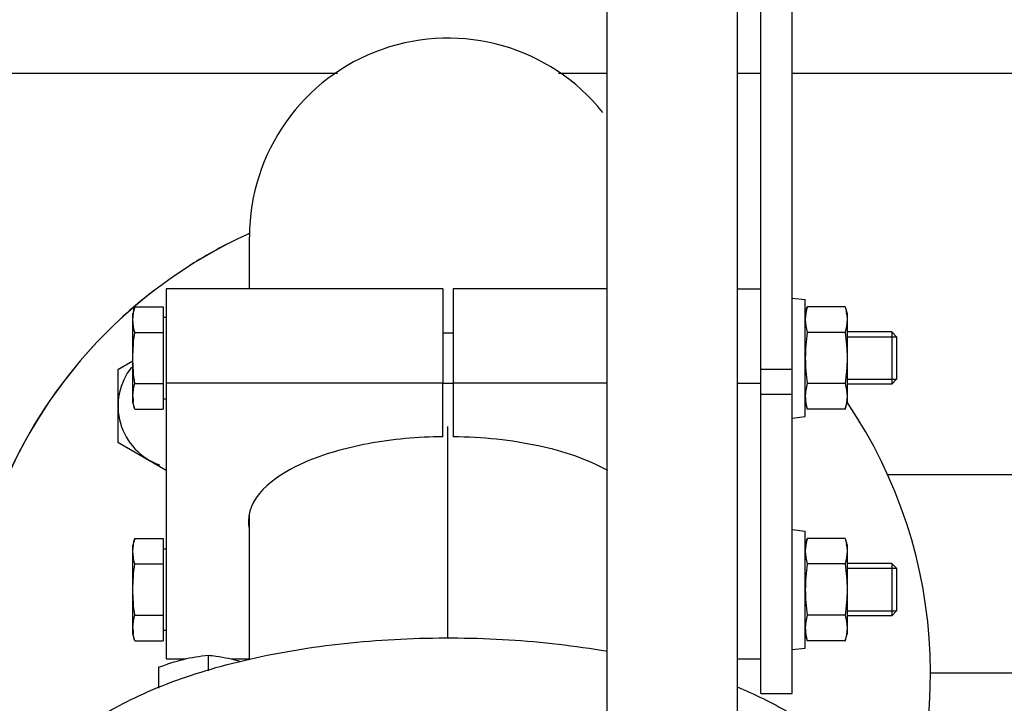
# Model space of a CAD drawing. Header units: millimetres. Extents: x 0 to 1189, y 0 to 841.
# Tile 81 of 184: x 747.26 to 754.81, y 313.51 to 318.75. Entities that reach past the tile are written whole.
import ezdxf
from ezdxf.enums import TextEntityAlignment as Align

# ---------------------------------------------------------------- set-up
doc = ezdxf.new("R2010")
doc.units = ezdxf.units.MM
doc.header["$LTSCALE"] = 65.395
doc.linetypes.add('CENTER', pattern=[0.6, 0.375, -0.075, 0.075, -0.075])
doc.layers.get('0').update_dxf_attribs({"linetype": 'CONTINUOUS'})
for name, color, linetype in [('1907_153701_06_AC_PBL1819', 7, 'CONTINUOUS'), ('1907_153701_06_AC_PBL1828', 7, 'CONTINUOUS'), ('25007_153701_54_PBL2092', 7, 'CONTINUOUS'), ('32007_153200_11_ABL1805', 7, 'CONTINUOUS'), ('32007_153200_11_T2_PBL1824', 7, 'CONTINUOUS'), ('32007_153200_12_ABL1862', 7, 'CONTINUOUS'), ('32007_153200_12_T1_PBL2088', 7, 'CONTINUOUS'), ('32007_153701_08_PBL1843', 7, 'CONTINUOUS'), ('8M32E_GENSET_GENERATOR_ABL1724', 7, 'CONTINUOUS'), ('8M32E_GENSET_GENERATOR_T1_PBL1725', 7, 'CONTINUOUS'), ('8M32E_GENSET_GRUNDRAHMEN_ABL1726', 7, 'CONTINUOUS'), ('8M32E_GENSET_GRUNDRAHMEN_T1_PBL1727', 7, 'CONTINUOUS'), ('8M32E_GENSET_VERROHRUNG_ABL1728', 7, 'CONTINUOUS'), ('BOGEN-S-2D-90-76_1X2_9_PBL1825', 7, 'CONTINUOUS'), ('D6796-10_PBL1845', 7, 'CONTINUOUS'), ('D6796-10_PBL1846', 7, 'CONTINUOUS'), ('D931_1-M10X140_PBL1811', 7, 'CONTINUOUS'), ('D931_1-M10X140_PBL1812', 7, 'CONTINUOUS'), ('D931_1-M12X50_PBL1813', 7, 'CONTINUOUS'), ('D931_1-M16X60_PBL1810', 7, 'CONTINUOUS'), ('D934-M10_PBL1850', 7, 'CONTINUOUS'), ('D934-M10_PBL1851', 7, 'CONTINUOUS'), ('E1514-FF-DN65-PN16X2_PBL2259', 7, 'CONTINUOUS'), ('EN1092-1-01A-DN65-PN6_PBL1806', 7, 'CONTINUOUS'), ('EN1092-1-01A-DN65_PN16-77_5_PBL2258', 7, 'CONTINUOUS'), ('oben_15_VBL1723', 7, 'CONTINUOUS')]:
    doc.layers.add(name, color=color, linetype=linetype)
doc.styles.get("Standard").update_dxf_attribs({"font": 'txt', "width": 0.6})
doc.dimstyles.new('DIMSTYLE_4', dxfattribs={"dimtxt": 3.5, "dimasz": 3.5, "dimexe": 1.8, "dimexo": 0, "dimgap": 0.875, "dimtad": 1, "dimdec": 0, "dimlfac": 25, "dimdsep": 46, "dimtxsty": 'Standard', "dimblk": '_FILLED', "dimblk1": '_FILLED', "dimblk2": '_FILLED', "dimcen": 0.09, "dimadec": 0, "dimazin": 0, "dimtp": 2, "dimtm": 2, "dimtfac": 1, "dimtdec": 0, "dimtofl": 0, "dimtmove": 0, "dimatfit": 3, "dimldrblk": '_FILLED', "dimfxl": 1, "dimtolj": 1, "dimarcsym": 0})

# ---------------------------------------------------------------- blocks, each defined once
blk = doc.blocks.new('_FILLED')
at = {"color": 0, "linetype": 'ByBlock'}
blk.add_solid([(0, 0), (-1, 0.1671), (-1, -0.1671)], dxfattribs=at)
blk = doc.blocks.new('*D15')
at = {"color": 2, "linetype": 'Continuous'}
for p, q in [((625.1793, 298.9369), (625.1793, 365.0173)), ((1060.2302, 300.0614), (1060.2302, 365.0173)), ((625.1793, 363.2173), (842.7048, 363.2173)), ((1060.2302, 363.2173), (842.7048, 363.2173))]:
    blk.add_line(p, q, dxfattribs=at)
at = {"color": 2, "linetype": 'Continuous', "xscale": 3.5, "yscale": 3.5, "zscale": 3.5, "rotation": 180}
blk.add_blockref('_FILLED', (625.1793, 363.2173), dxfattribs=at)
at = {"color": 2, "linetype": 'Continuous', "xscale": 3.5, "yscale": 3.5, "zscale": 3.5}
blk.add_blockref('_FILLED', (1060.2302, 363.2173), dxfattribs=at)
at = {"color": 2, "linetype": 'Continuous', "width": 0.647619}
blk.add_text('10876', height=3.5, dxfattribs=at).set_placement((842.7048, 364.0923), align=Align.CENTER)
blk = doc.blocks.new('*D20')
at = {"color": 2, "linetype": 'Continuous'}
for p, q in [((706.6993, 346.0765), (1080.9142, 346.0765)), ((1079.1142, 346.0765), (1079.1142, 292.3867)), ((1079.1142, 238.6969), (1079.1142, 292.3867)), ((699.9393, 238.6969), (1080.9142, 238.6969))]:
    blk.add_line(p, q, dxfattribs=at)
at = {"color": 2, "linetype": 'Continuous', "xscale": 3.5, "yscale": 3.5, "zscale": 3.5}
for p, rotation in [((1079.1142, 346.0765), 90), ((1079.1142, 238.6969), 270)]:
    blk.add_blockref('_FILLED', p, dxfattribs=dict(at, rotation=rotation))
at = {"color": 2, "linetype": 'Continuous', "width": 0.690476}
blk.add_text('2684', height=3.5, rotation=90, dxfattribs=at).set_placement((1078.2392, 292.3867), align=Align.CENTER)
blk = doc.blocks.new('8M32E_GENSET_GENERATOR_T1_PBL1725', base_point=(691.0193, 287.4169))
at = {"layer": '8M32E_GENSET_GENERATOR_T1_PBL1725', "color": 7, "linetype": 'Continuous'}
for p, q in [((751.7593, 305.1456), (751.7593, 321.8327)), ((752.7593, 305.1456), (752.7593, 321.8327))]:
    blk.add_line(p, q, dxfattribs=at)
blk = doc.blocks.new('8M32E_GENSET_GENERATOR_ABL1724', base_point=(691.0193, 287.4169))
at = {"layer": '8M32E_GENSET_GENERATOR_T1_PBL1725'}
blk.add_blockref('8M32E_GENSET_GENERATOR_T1_PBL1725', (691.0193, 287.4169), dxfattribs=at)
blk = doc.blocks.new('8M32E_GENSET_GRUNDRAHMEN_T1_PBL1727', base_point=(813.2193, 294.1369))
at = {"layer": '8M32E_GENSET_GRUNDRAHMEN_T1_PBL1727', "color": 7, "linetype": 'Continuous'}
for p, q in [((743.0593, 318.3369), (749.6909, 318.3369)), ((751.3876, 318.3369), (751.7593, 318.3369)), ((752.7593, 318.3369), (752.9393, 318.3369)), ((753.1793, 318.3369), (762.8593, 318.3369))]:
    blk.add_line(p, q, dxfattribs=at)
blk = doc.blocks.new('8M32E_GENSET_GRUNDRAHMEN_ABL1726', base_point=(813.2193, 294.1369))
at = {"layer": '8M32E_GENSET_GRUNDRAHMEN_T1_PBL1727'}
blk.add_blockref('8M32E_GENSET_GRUNDRAHMEN_T1_PBL1727', (813.2193, 294.1369), dxfattribs=at)
blk = doc.blocks.new('EN1092-1-01A-DN65-PN6_PBL1806', base_point=(750.5393, 313.0424))
at = {"layer": 'EN1092-1-01A-DN65-PN6_PBL1806', "color": 7, "linetype": 'Continuous'}
for p, q in [((747.3393, 312.0761), (747.3393, 312.6562)), ((753.7393, 312.0761), (753.7393, 312.6562))]:
    blk.add_line(p, q, dxfattribs=at)
for centre in [(751.4456, 310.4025), (751.4456, 309.8225)]:
    blk.add_arc(centre, 3.4848, 67.09237, 67.79585, dxfattribs=at)
for points, knots in [([(747.3393, 312.6562), (747.3393, 312.7702), (747.4234, 313.0247), (747.7335, 313.3328), (748.1925, 313.5949), (748.7836, 313.8024), (749.4751, 313.9456), (750.2285, 314.0154), (750.9998, 314.0078), (751.5121, 313.9496), (751.7616, 313.906)], [0, 0, 0, 0, 0.06923, 0.153807, 0.260187, 0.387863, 0.532536, 0.687814, 0.846226, 1, 1, 1, 1]), ([(752.802, 313.6125), (752.9395, 313.5544), (753.1866, 313.431), (753.4909, 313.2004), (753.6896, 312.9424), (753.7393, 312.7465), (753.7393, 312.6562)], [0, 0, 0, 0, 0.317964, 0.585742, 0.807567, 1, 1, 1, 1]), ([(747.3393, 312.0761), (747.3393, 312.1902), (747.4234, 312.4447), (747.7335, 312.7528), (748.1925, 313.0148), (748.7836, 313.2224), (749.4751, 313.3655), (750.2285, 313.4354), (750.9998, 313.4278), (751.5121, 313.3696), (751.7616, 313.326)], [0, 0, 0, 0, 0.06923, 0.153807, 0.260187, 0.387863, 0.532536, 0.687814, 0.846226, 1, 1, 1, 1]), ([(752.802, 313.0324), (752.9395, 312.9743), (753.1866, 312.851), (753.4909, 312.6204), (753.6896, 312.3623), (753.7393, 312.1664), (753.7393, 312.0761)], [0, 0, 0, 0, 0.317964, 0.585742, 0.807567, 1, 1, 1, 1])]:
    blk.add_open_spline(points, degree=3, knots=knots, dxfattribs=at)
blk = doc.blocks.new('32007_153200_11_T2_PBL1824', base_point=(749.7783, 314.7365))
at = {"layer": '32007_153200_11_T2_PBL1824', "color": 2, "linetype": 'CENTER'}
blk.add_line((750.5393, 314.0042), (750.5393, 315.6289), dxfattribs=at)
at = {"layer": '32007_153200_11_T2_PBL1824', "color": 7, "linetype": 'Continuous'}
blk.add_line((749.0173, 313.8442), (749.0173, 314.9607), dxfattribs=at)
blk = doc.blocks.new('BOGEN-S-2D-90-76_1X2_9_PBL1825', base_point=(750.372, 316.799))
at = {"layer": 'BOGEN-S-2D-90-76_1X2_9_PBL1825', "color": 7, "linetype": 'Continuous'}
blk.add_line((749.0173, 316.6854), (749.0173, 317.0801), dxfattribs=at)
blk.add_arc((750.5393, 317.0839), 1.522, 38.72658, 180, dxfattribs=at)
blk = doc.blocks.new('EN1092-1-01A-DN65_PN16-77_5_PBL2258', base_point=(750.5393, 313.5718))
at = {"layer": 'EN1092-1-01A-DN65_PN16-77_5_PBL2258', "color": 7, "linetype": 'Continuous'}
for start, end in [(114.2928, 209.75531), (330.24469, 34.18815)]:
    blk.add_arc((750.5393, 313.7356), 3.7, start, end, dxfattribs=at)
blk = doc.blocks.new('32007_153200_11_ABL1805', base_point=(750.5393, 314.0358))
at = {"layer": '32007_153200_11_T2_PBL1824'}
blk.add_blockref('32007_153200_11_T2_PBL1824', (749.7783, 314.7365), dxfattribs=at)
at = {"layer": 'BOGEN-S-2D-90-76_1X2_9_PBL1825'}
blk.add_blockref('BOGEN-S-2D-90-76_1X2_9_PBL1825', (750.372, 316.799), dxfattribs=at)
at = {"layer": 'EN1092-1-01A-DN65-PN6_PBL1806'}
blk.add_blockref('EN1092-1-01A-DN65-PN6_PBL1806', (750.5393, 313.0424), dxfattribs=at)
at = {"layer": 'EN1092-1-01A-DN65_PN16-77_5_PBL2258'}
blk.add_blockref('EN1092-1-01A-DN65_PN16-77_5_PBL2258', (750.5393, 313.5718), dxfattribs=at)
blk = doc.blocks.new('D931_1-M16X60_PBL1810', base_point=(748.2487, 315.7123))
at = {"layer": 'D931_1-M16X60_PBL1810', "color": 7, "linetype": 'Continuous'}
for p, q in [((748.1233, 316.1295), (748.0087, 316.0634)), ((748.0087, 316.0634), (748.0087, 315.5091)), ((748.0087, 315.5091), (748.3793, 315.2951))]:
    blk.add_line(p, q, dxfattribs=at)
blk.add_arc((748.4887, 315.7862), 0.4795, 141.47684, 250.3001, dxfattribs=at)
blk = doc.blocks.new('D931_1-M10X140_PBL1811', base_point=(751.0513, 314.3788))
at = {"layer": 'D931_1-M10X140_PBL1811', "color": 7, "linetype": 'Continuous'}
for p, q in [((748.1375, 314.7714), (748.1233, 314.7185)), ((748.1375, 314.7714), (748.3553, 314.7714)), ((748.3553, 314.7714), (748.3553, 313.9863)), ((748.1233, 314.0392), (748.1233, 314.7185)), ((748.3553, 314.6908), (748.3793, 314.6908)), ((748.1375, 314.5751), (748.3553, 314.5751)), ((753.9425, 314.5788), (753.5993, 314.5788)), ((753.9425, 314.5788), (753.9425, 314.1788)), ((753.9793, 314.542), (753.9425, 314.5788)), ((753.9793, 314.542), (753.9793, 314.2157)), ((748.1375, 314.1825), (748.3553, 314.1825)), ((753.9425, 314.1788), (753.5993, 314.1788)), ((753.9793, 314.2157), (753.9425, 314.1788)), ((748.1375, 313.9863), (748.1233, 314.0392)), ((748.3553, 314.0668), (748.3793, 314.0668)), ((748.1375, 313.9863), (748.3553, 313.9863))]:
    blk.add_line(p, q, dxfattribs=at)
at = {"layer": 'D931_1-M10X140_PBL1811', "color": 2, "linetype": 'Continuous'}
for p, q in [((753.5993, 314.542), (753.9793, 314.542)), ((753.5993, 314.2157), (753.9793, 314.2157))]:
    blk.add_line(p, q, dxfattribs=at)
at = {"layer": 'D931_1-M10X140_PBL1811', "color": 7, "linetype": 'Continuous'}
blk.add_arc((748.457, 314.085), 0.3336, 180.11157, 187.81246, dxfattribs=at)
for points in [[(748.1234, 314.6733), (748.1234, 314.7063), (748.1289, 314.7395), (748.1375, 314.7714)], [(748.1375, 314.5751), (748.1289, 314.6071), (748.1234, 314.6402), (748.1234, 314.6733)], [(748.1233, 314.3788), (748.1234, 314.4445), (748.1287, 314.5101), (748.1375, 314.5751)], [(748.1375, 314.1825), (748.1287, 314.2476), (748.1234, 314.3132), (748.1233, 314.3788)], [(748.1234, 314.0844), (748.1234, 314.1175), (748.1289, 314.1506), (748.1375, 314.1825)], [(748.1375, 313.9863), (748.1327, 314.0038), (748.1289, 314.0217), (748.1265, 314.0397)]]:
    blk.add_open_spline(points, degree=3, dxfattribs=at)
blk = doc.blocks.new('D931_1-M10X140_PBL1812', base_point=(751.0513, 316.1538))
at = {"layer": 'D931_1-M10X140_PBL1812', "color": 7, "linetype": 'Continuous'}
for p, q in [((748.1375, 316.5464), (748.1233, 316.4935)), ((748.1233, 315.8142), (748.1233, 316.4935)), ((748.1375, 316.5464), (748.3553, 316.5464)), ((748.3553, 316.5464), (748.3553, 315.7612)), ((748.3553, 316.4658), (748.3793, 316.4658)), ((748.1375, 316.3501), (748.3553, 316.3501)), ((750.4993, 316.3478), (750.5793, 316.3478)), ((753.9425, 316.3538), (753.5993, 316.3538)), ((753.9425, 316.3538), (753.9425, 315.9538)), ((753.9793, 316.317), (753.9425, 316.3538)), ((753.9793, 316.317), (753.9793, 315.9907)), ((750.4993, 315.9598), (750.5793, 315.9598)), ((753.9793, 315.9907), (753.9425, 315.9538)), ((748.1375, 315.9575), (748.3553, 315.9575)), ((753.9425, 315.9538), (753.5993, 315.9538)), ((748.1375, 315.7612), (748.1233, 315.8142)), ((748.3553, 315.8418), (748.3793, 315.8418)), ((748.1375, 315.7612), (748.3553, 315.7612))]:
    blk.add_line(p, q, dxfattribs=at)
at = {"layer": 'D931_1-M10X140_PBL1812', "color": 2, "linetype": 'Continuous'}
for p, q in [((753.5993, 316.317), (753.9793, 316.317)), ((753.5993, 315.9907), (753.9793, 315.9907))]:
    blk.add_line(p, q, dxfattribs=at)
at = {"layer": 'D931_1-M10X140_PBL1812', "color": 7, "linetype": 'Continuous'}
blk.add_arc((748.457, 315.86), 0.3336, 180.11157, 187.81246, dxfattribs=at)
for points in [[(748.1234, 316.4483), (748.1234, 316.4813), (748.1289, 316.5145), (748.1375, 316.5464)], [(748.1375, 316.3501), (748.1289, 316.3821), (748.1234, 316.4152), (748.1234, 316.4483)], [(748.1233, 316.1538), (748.1234, 316.2194), (748.1287, 316.2851), (748.1375, 316.3501)], [(748.1375, 315.9575), (748.1287, 316.0226), (748.1234, 316.0882), (748.1233, 316.1538)], [(748.1234, 315.8594), (748.1234, 315.8924), (748.1289, 315.9256), (748.1375, 315.9575)], [(748.1375, 315.7612), (748.1327, 315.7788), (748.1289, 315.7967), (748.1265, 315.8147)]]:
    blk.add_open_spline(points, degree=3, dxfattribs=at)
blk = doc.blocks.new('D931_1-M12X50_PBL1813', base_point=(748.6344, 312.7067))
at = {"layer": 'D931_1-M12X50_PBL1813', "color": 7, "linetype": 'Continuous'}
for p, q in [((748.7008, 313.8761), (748.7008, 313.7562)), ((748.3208, 313.7834), (748.3208, 313.623)), ((748.5265, 311.5817), (748.4885, 311.6122)), ((748.8751, 311.5817), (748.9131, 311.6122))]:
    blk.add_line(p, q, dxfattribs=at)
at = {"layer": 'D931_1-M12X50_PBL1813', "color": 2, "linetype": 'Continuous'}
for p, q in [((748.5037, 312.7081), (748.5037, 312.3016)), ((748.8979, 312.7081), (748.8979, 312.3016)), ((748.5301, 311.5789), (748.5265, 311.5817)), ((748.8715, 311.5789), (748.8751, 311.5817))]:
    blk.add_line(p, q, dxfattribs=at)
at = {"layer": 'D931_1-M12X50_PBL1813', "color": 7, "linetype": 'Continuous'}
for points, knots in [([(748.3208, 313.7834), (748.3829, 313.8072), (748.5073, 313.8486), (748.6369, 313.8695), (748.7008, 313.8761)], [0, 0, 0, 0, 0.508608, 1, 1, 1, 1]), ([(748.7008, 313.8761), (748.7214, 313.874), (748.8047, 313.864), (748.8873, 313.8464), (748.948, 313.8287)], [0, 0, 0, 0, 0.246136, 1, 1, 1, 1]), ([(748.7008, 311.7609), (748.6701, 311.7609), (748.6111, 311.7556), (748.5273, 311.7356), (748.4608, 311.6929), (748.4608, 311.6595)], [0, 0, 0, 0, 0.337, 0.632816, 1, 1, 1, 1]), ([(748.9408, 311.6595), (748.9408, 311.6929), (748.8743, 311.7356), (748.7905, 311.7556), (748.7315, 311.7609), (748.7008, 311.7609)], [0, 0, 0, 0, 0.367184, 0.663, 1, 1, 1, 1]), ([(748.4608, 311.6595), (748.4608, 311.6553), (748.4636, 311.6366), (748.4772, 311.6212), (748.4885, 311.6122)], [0, 0, 0, 0, 0.221468, 1, 1, 1, 1]), ([(748.7008, 311.7038), (748.6756, 311.7038), (748.6272, 311.6995), (748.5583, 311.6831), (748.5037, 311.648), (748.5037, 311.6205)], [0, 0, 0, 0, 0.337, 0.632816, 1, 1, 1, 1]), ([(748.8979, 311.6205), (748.8979, 311.648), (748.8433, 311.6831), (748.7744, 311.6995), (748.726, 311.7038), (748.7008, 311.7038)], [0, 0, 0, 0, 0.367184, 0.663, 1, 1, 1, 1]), ([(748.9131, 311.6122), (748.9174, 311.6156), (748.9311, 311.6279), (748.9408, 311.6463), (748.9408, 311.6595)], [0, 0, 0, 0, 0.294113, 1, 1, 1, 1]), ([(748.5037, 311.6205), (748.5037, 311.6171), (748.506, 311.6017), (748.5172, 311.5892), (748.5265, 311.5817)], [0, 0, 0, 0, 0.221468, 1, 1, 1, 1]), ([(748.5265, 311.5817), (748.5471, 311.5651), (748.6062, 311.5436), (748.6666, 311.5373), (748.7008, 311.5373)], [0, 0, 0, 0, 0.436721, 1, 1, 1, 1]), ([(748.7008, 311.5373), (748.735, 311.5373), (748.7954, 311.5436), (748.8545, 311.5651), (748.8751, 311.5817)], [0, 0, 0, 0, 0.563279, 1, 1, 1, 1]), ([(748.8751, 311.5817), (748.8786, 311.5845), (748.8899, 311.5946), (748.8979, 311.6098), (748.8979, 311.6205)], [0, 0, 0, 0, 0.294113, 1, 1, 1, 1])]:
    blk.add_open_spline(points, degree=3, knots=knots, dxfattribs=at)
at = {"layer": 'D931_1-M12X50_PBL1813', "color": 2, "linetype": 'Continuous'}
for points, knots in [([(748.5041, 311.6258), (748.5046, 311.627), (748.5057, 311.6296), (748.5072, 311.6334), (748.5085, 311.6366), (748.5095, 311.6391), (748.5102, 311.6407), (748.5107, 311.642), (748.5111, 311.6433), (748.5127, 311.6448), (748.5144, 311.6466), (748.5168, 311.649), (748.5197, 311.6521), (748.5226, 311.6551), (748.5246, 311.6572), (748.5257, 311.6585), (748.5265, 311.6592), (748.527, 311.6598), (748.5279, 311.6604), (748.5294, 311.6613), (748.5325, 311.6632), (748.5369, 311.6659), (748.5422, 311.6692), (748.5465, 311.6719), (748.5496, 311.6738), (748.5513, 311.6749), (748.5537, 311.6757), (748.5564, 311.6768), (748.5609, 311.6786), (748.5664, 311.6808), (748.572, 311.683), (748.5764, 311.6848), (748.5792, 311.6859), (748.5813, 311.6868), (748.584, 311.6875), (748.5887, 311.6887), (748.5953, 311.6903), (748.6033, 311.6924), (748.6113, 311.6944), (748.6178, 311.6962), (748.6238, 311.6969), (748.6297, 311.6978), (748.6371, 311.6988), (748.6459, 311.7001), (748.6532, 311.7011), (748.6591, 311.702), (748.6653, 311.7021), (748.673, 311.7026), (748.6854, 311.7031), (748.6946, 311.7035), (748.7008, 311.7038)], [0, 0, 0, 0, 0.03125, 0.0625, 0.09375, 0.109375, 0.125, 0.132812, 0.140625, 0.15625, 0.171875, 0.1875, 0.21875, 0.25, 0.265625, 0.273438, 0.28125, 0.285156, 0.289062, 0.296875, 0.3125, 0.34375, 0.375, 0.40625, 0.421875, 0.429688, 0.4375, 0.453125, 0.46875, 0.5, 0.53125, 0.546875, 0.5625, 0.570312, 0.578125, 0.59375, 0.625, 0.65625, 0.6875, 0.71875, 0.734375, 0.75, 0.78125, 0.8125, 0.84375, 0.859375, 0.875, 0.90625, 0.9375, 1, 1, 1, 1]), ([(748.8975, 311.6258), (748.897, 311.627), (748.8959, 311.6296), (748.8944, 311.6334), (748.8931, 311.6366), (748.8921, 311.6391), (748.8914, 311.6407), (748.8909, 311.642), (748.8905, 311.6433), (748.8889, 311.6448), (748.8872, 311.6466), (748.8848, 311.649), (748.8819, 311.6521), (748.879, 311.6551), (748.877, 311.6572), (748.8758, 311.6585), (748.8751, 311.6592), (748.8746, 311.6598), (748.8737, 311.6604), (748.8722, 311.6613), (748.8691, 311.6632), (748.8647, 311.6659), (748.8594, 311.6692), (748.8551, 311.6719), (748.852, 311.6738), (748.8503, 311.6749), (748.8479, 311.6757), (748.8452, 311.6768), (748.8407, 311.6786), (748.8352, 311.6808), (748.8296, 311.683), (748.8252, 311.6848), (748.8224, 311.6859), (748.8203, 311.6868), (748.8175, 311.6875), (748.8129, 311.6887), (748.8062, 311.6903), (748.7983, 311.6924), (748.7903, 311.6944), (748.7838, 311.6962), (748.7778, 311.6969), (748.7719, 311.6978), (748.7645, 311.6988), (748.7557, 311.7001), (748.7484, 311.7011), (748.7425, 311.702), (748.7362, 311.7021), (748.7286, 311.7026), (748.7162, 311.7031), (748.707, 311.7035), (748.7008, 311.7038)], [0, 0, 0, 0, 0.03125, 0.0625, 0.09375, 0.109375, 0.125, 0.132812, 0.140625, 0.15625, 0.171875, 0.1875, 0.21875, 0.25, 0.265625, 0.273438, 0.28125, 0.285156, 0.289062, 0.296875, 0.3125, 0.34375, 0.375, 0.40625, 0.421875, 0.429688, 0.4375, 0.453125, 0.46875, 0.5, 0.53125, 0.546875, 0.5625, 0.570312, 0.578125, 0.59375, 0.625, 0.65625, 0.6875, 0.71875, 0.734375, 0.75, 0.78125, 0.8125, 0.84375, 0.859375, 0.875, 0.90625, 0.9375, 1, 1, 1, 1]), ([(748.5265, 311.5817), (748.5246, 311.5834), (748.5222, 311.5856), (748.5193, 311.5881), (748.5177, 311.5899), (748.5158, 311.5921), (748.5139, 311.5943), (748.5124, 311.5961), (748.5114, 311.5979), (748.5102, 311.5997), (748.5091, 311.6016), (748.5081, 311.6029), (748.5076, 311.6043), (748.5069, 311.6062), (748.5062, 311.6081), (748.5053, 311.6099), (748.5049, 311.6118), (748.5045, 311.6142), (748.5041, 311.6165), (748.5038, 311.6184), (748.504, 311.6204), (748.504, 311.6228), (748.5041, 311.6248), (748.5041, 311.6258)], [0, 0, 0, 0, 0.125, 0.15625, 0.1875, 0.25, 0.3125, 0.34375, 0.375, 0.4375, 0.46875, 0.5, 0.53125, 0.5625, 0.625, 0.65625, 0.6875, 0.75, 0.8125, 0.84375, 0.875, 0.9375, 1, 1, 1, 1]), ([(748.8751, 311.5817), (748.877, 311.5834), (748.8793, 311.5856), (748.8823, 311.5881), (748.8839, 311.5899), (748.8858, 311.5921), (748.8877, 311.5943), (748.8892, 311.5961), (748.8902, 311.5979), (748.8914, 311.5997), (748.8925, 311.6016), (748.8935, 311.6029), (748.8939, 311.6043), (748.8947, 311.6062), (748.8954, 311.6081), (748.8963, 311.6099), (748.8967, 311.6118), (748.8971, 311.6142), (748.8975, 311.6165), (748.8978, 311.6184), (748.8976, 311.6204), (748.8976, 311.6228), (748.8975, 311.6248), (748.8975, 311.6258)], [0, 0, 0, 0, 0.125, 0.15625, 0.1875, 0.25, 0.3125, 0.34375, 0.375, 0.4375, 0.46875, 0.5, 0.53125, 0.5625, 0.625, 0.65625, 0.6875, 0.75, 0.8125, 0.84375, 0.875, 0.9375, 1, 1, 1, 1]), ([(748.585, 311.5532), (748.5823, 311.5541), (748.5782, 311.5554), (748.5728, 311.5572), (748.569, 311.5587), (748.5651, 311.5601), (748.5615, 311.5617), (748.558, 311.5633), (748.5543, 311.5648), (748.5511, 311.5665), (748.5477, 311.5681), (748.5444, 311.5698), (748.5415, 311.5716), (748.5384, 311.5734), (748.5347, 311.5758), (748.532, 311.5777), (748.5301, 311.5789)], [0, 0, 0, 0, 0.125, 0.1875, 0.25, 0.3125, 0.375, 0.4375, 0.5, 0.5625, 0.625, 0.6875, 0.75, 0.8125, 0.875, 1, 1, 1, 1]), ([(748.6598, 311.5391), (748.6465, 311.5405), (748.6265, 311.5429), (748.6052, 311.5477), (748.5935, 311.5507), (748.5878, 311.5524), (748.585, 311.5532)], [0, 0, 0, 0, 0.5, 0.75, 0.875, 1, 1, 1, 1]), ([(748.7008, 311.5373), (748.7051, 311.5374), (748.7136, 311.5377), (748.7243, 311.5381), (748.7318, 311.5384), (748.7361, 311.5386), (748.7423, 311.5394), (748.7495, 311.5402), (748.7578, 311.5411), (748.763, 311.5417), (748.7672, 311.5421), (748.7711, 311.5428), (748.7779, 311.5442), (748.7857, 311.5457), (748.7925, 311.5471), (748.7964, 311.5479), (748.7994, 311.5484), (748.8019, 311.5492), (748.8055, 311.5502), (748.8116, 311.5521), (748.8178, 311.5539), (748.8231, 311.5554), (748.8252, 311.5561), (748.8271, 311.5566), (748.8286, 311.5572), (748.8312, 311.5584), (748.8351, 311.5599), (748.8396, 311.5619), (748.8442, 311.5638), (748.8479, 311.5654), (748.8506, 311.5665), (748.8521, 311.5672), (748.8533, 311.5679), (748.8548, 311.5689), (748.8585, 311.5711), (748.8641, 311.5744), (748.869, 311.5774), (748.8715, 311.5789)], [0, 0, 0, 0, 0.0625, 0.125, 0.15625, 0.171875, 0.1875, 0.25, 0.28125, 0.3125, 0.328125, 0.34375, 0.375, 0.4375, 0.46875, 0.484375, 0.5, 0.515625, 0.53125, 0.5625, 0.625, 0.640625, 0.65625, 0.664062, 0.671875, 0.6875, 0.71875, 0.75, 0.78125, 0.8125, 0.828125, 0.835938, 0.84375, 0.859375, 0.875, 0.9375, 1, 1, 1, 1])]:
    blk.add_open_spline(points, degree=3, knots=knots, dxfattribs=at)
blk.add_open_spline([(748.7008, 311.5373), (748.6939, 311.5373), (748.6801, 311.5375), (748.6666, 311.5385), (748.6598, 311.5391)], degree=3, dxfattribs=at)
blk = doc.blocks.new('1907_153701_06_AC_PBL1819', base_point=(749.4393, 315.2663))
at = {"layer": '1907_153701_06_AC_PBL1819', "color": 7, "linetype": 'Continuous'}
for p, q in [((748.3793, 316.6854), (748.3793, 313.8473)), ((750.4993, 316.6854), (748.3793, 316.6854)), ((750.4993, 316.6854), (750.4993, 315.9604)), ((750.4993, 315.9604), (748.3793, 315.9604)), ((750.4993, 315.5502), (750.4993, 315.9604)), ((748.3793, 313.8473), (748.5254, 313.8473)), ((748.8762, 313.8473), (749.0173, 313.8473))]:
    blk.add_line(p, q, dxfattribs=at)
blk.add_arc((749.2882, 314.9042), 0.2789, 180.06881, 191.84525, dxfattribs=at)
blk.add_open_spline([(750.4993, 315.5502), (750.3074, 315.5481), (750.0279, 315.5242), (749.6735, 315.4411), (749.3302, 315.3244), (749.0093, 315.1125), (749.0093, 314.9038)], degree=3, knots=[0, 0, 0, 0, 0.337509, 0.492675, 0.632907, 1, 1, 1, 1], dxfattribs=at)
blk = doc.blocks.new('1907_153701_06_AC_PBL1828', base_point=(751.172, 315.9882))
at = {"layer": '1907_153701_06_AC_PBL1828', "color": 7, "linetype": 'Continuous'}
for p, q in [((750.5793, 316.6854), (750.5793, 315.9604)), ((751.7593, 316.6854), (750.5793, 316.6854)), ((750.5793, 315.9604), (750.5793, 315.5502)), ((751.7593, 315.9604), (750.5793, 315.9604))]:
    blk.add_line(p, q, dxfattribs=at)
blk.add_open_spline([(751.7648, 315.2909), (751.6038, 315.3819), (751.2086, 315.5069), (750.8016, 315.5478), (750.5793, 315.5502)], degree=3, knots=[0, 0, 0, 0, 0.454061, 1, 1, 1, 1], dxfattribs=at)
blk = doc.blocks.new('32007_153701_08_PBL1843', base_point=(753.0593, 320.2441))
at = {"layer": '32007_153701_08_PBL1843', "color": 7, "linetype": 'Continuous'}
for p, q in [((753.1793, 313.5815), (753.1793, 326.9066)), ((752.9393, 313.5815), (752.9393, 322.5916)), ((752.9393, 313.5815), (753.1793, 313.5815))]:
    blk.add_line(p, q, dxfattribs=at)
at = {"layer": '32007_153701_08_PBL1843', "color": 9, "linetype": 'Continuous'}
for p, q in [((752.9393, 316.0695), (753.1793, 316.0695)), ((752.9393, 315.876), (753.1793, 315.876))]:
    blk.add_line(p, q, dxfattribs=at)
blk = doc.blocks.new('D6796-10_PBL1845', base_point=(753.2293, 314.3788))
at = {"layer": 'D6796-10_PBL1845', "color": 7, "linetype": 'Continuous'}
for p, q in [((753.1793, 314.8388), (753.2793, 314.8276)), ((753.2793, 313.93), (753.2793, 314.8276)), ((753.1793, 313.9188), (753.2793, 313.93))]:
    blk.add_line(p, q, dxfattribs=at)
blk = doc.blocks.new('D6796-10_PBL1846', base_point=(753.2293, 316.1538))
at = {"layer": 'D6796-10_PBL1846', "color": 7, "linetype": 'Continuous'}
for p, q in [((753.1793, 316.6138), (753.2793, 316.6026)), ((753.2793, 315.705), (753.2793, 316.6026)), ((753.1793, 315.6938), (753.2793, 315.705))]:
    blk.add_line(p, q, dxfattribs=at)
blk = doc.blocks.new('D934-M10_PBL1850', base_point=(753.4393, 316.1538))
at = {"layer": 'D934-M10_PBL1850', "color": 7, "linetype": 'Continuous'}
for p, q in [((753.2793, 316.4935), (753.2935, 316.5464)), ((753.5851, 316.5464), (753.2935, 316.5464)), ((753.5851, 316.5464), (753.5993, 316.4935)), ((753.5993, 316.4935), (753.5993, 315.8142)), ((753.5851, 316.3501), (753.2935, 316.3501)), ((753.5851, 315.9575), (753.2935, 315.9575)), ((753.2793, 315.8142), (753.2935, 315.7612)), ((753.5851, 315.7612), (753.5993, 315.8142)), ((753.5851, 315.7612), (753.2935, 315.7612))]:
    blk.add_line(p, q, dxfattribs=at)
for centre, start, end in [((753.2311, 316.4432), 7.78456, 8.92128), ((753.6474, 315.8645), 187.78456, 188.92136)]:
    blk.add_arc(centre, 0.3683, start, end, dxfattribs=at)
for points in [[(753.2935, 316.5464), (753.2849, 316.5145), (753.2793, 316.4813), (753.2793, 316.4483)], [(753.5851, 316.5464), (753.5892, 316.5313), (753.5926, 316.5159), (753.595, 316.5003)], [(753.5961, 316.4931), (753.5981, 316.4783), (753.5992, 316.4633), (753.5992, 316.4483)], [(753.2793, 316.4483), (753.2793, 316.4152), (753.2849, 316.3821), (753.2935, 316.3501)], [(753.5992, 316.4483), (753.5992, 316.4152), (753.5936, 316.3821), (753.5851, 316.3501)], [(753.2935, 316.3501), (753.2847, 316.2851), (753.2793, 316.2194), (753.2793, 316.1538)], [(753.5851, 316.3501), (753.5938, 316.2851), (753.5992, 316.2194), (753.5992, 316.1538)], [(753.2793, 316.1538), (753.2793, 316.0882), (753.2847, 316.0226), (753.2935, 315.9575)], [(753.5992, 316.1538), (753.5992, 316.0882), (753.5938, 316.0226), (753.5851, 315.9575)], [(753.2935, 315.9575), (753.2849, 315.9256), (753.2793, 315.8925), (753.2793, 315.8594)], [(753.5851, 315.9575), (753.5936, 315.9256), (753.5992, 315.8925), (753.5992, 315.8594)], [(753.2793, 315.8594), (753.2793, 315.8444), (753.2804, 315.8294), (753.2825, 315.8146)], [(753.5992, 315.8594), (753.5992, 315.8263), (753.5936, 315.7932), (753.5851, 315.7612)], [(753.2835, 315.8073), (753.286, 315.7918), (753.2894, 315.7764), (753.2935, 315.7612)]]:
    blk.add_open_spline(points, degree=3, dxfattribs=at)
blk = doc.blocks.new('D934-M10_PBL1851', base_point=(753.4393, 314.3788))
at = {"layer": 'D934-M10_PBL1851', "color": 7, "linetype": 'Continuous'}
for p, q in [((753.2793, 314.7185), (753.2935, 314.7714)), ((753.5851, 314.7714), (753.2935, 314.7714)), ((753.5851, 314.7714), (753.5993, 314.7185)), ((753.5993, 314.7185), (753.5993, 314.0392)), ((753.5851, 314.5751), (753.2935, 314.5751)), ((753.5851, 314.1825), (753.2935, 314.1825)), ((753.2793, 314.0392), (753.2935, 313.9863)), ((753.5851, 313.9863), (753.5993, 314.0392)), ((753.5851, 313.9863), (753.2935, 313.9863))]:
    blk.add_line(p, q, dxfattribs=at)
for centre, start, end in [((753.2311, 314.6682), 7.78456, 8.92128), ((753.6474, 314.0895), 187.78456, 188.92136)]:
    blk.add_arc(centre, 0.3683, start, end, dxfattribs=at)
for points in [[(753.2935, 314.7714), (753.2849, 314.7395), (753.2793, 314.7064), (753.2793, 314.6733)], [(753.5851, 314.7714), (753.5892, 314.7563), (753.5926, 314.7409), (753.595, 314.7254)], [(753.5961, 314.7181), (753.5981, 314.7033), (753.5992, 314.6883), (753.5992, 314.6733)], [(753.2793, 314.6733), (753.2793, 314.6402), (753.2849, 314.6071), (753.2935, 314.5751)], [(753.5992, 314.6733), (753.5992, 314.6402), (753.5936, 314.6071), (753.5851, 314.5751)], [(753.2935, 314.5751), (753.2847, 314.5101), (753.2793, 314.4445), (753.2793, 314.3788)], [(753.5851, 314.5751), (753.5938, 314.5101), (753.5992, 314.4445), (753.5992, 314.3788)], [(753.2793, 314.3788), (753.2793, 314.3132), (753.2847, 314.2476), (753.2935, 314.1825)], [(753.5992, 314.3788), (753.5992, 314.3132), (753.5938, 314.2476), (753.5851, 314.1825)], [(753.2935, 314.1825), (753.2849, 314.1506), (753.2793, 314.1175), (753.2793, 314.0844)], [(753.5851, 314.1825), (753.5936, 314.1506), (753.5992, 314.1175), (753.5992, 314.0844)], [(753.2793, 314.0844), (753.2793, 314.0694), (753.2804, 314.0544), (753.2825, 314.0396)], [(753.5992, 314.0844), (753.5992, 314.0513), (753.5936, 314.0182), (753.5851, 313.9863)], [(753.2835, 314.0323), (753.286, 314.0168), (753.2894, 314.0014), (753.2935, 313.9863)]]:
    blk.add_open_spline(points, degree=3, dxfattribs=at)
blk = doc.blocks.new('32007_153200_12_T1_PBL2088', base_point=(756.2833, 313.7369))
at = {"layer": '32007_153200_12_T1_PBL2088', "color": 7, "linetype": 'Continuous'}
for p, q in [((758.2724, 315.2589), (753.9073, 315.2589)), ((758.6593, 315.2589), (758.6273, 315.2589)), ((758.2724, 312.2149), (753.9083, 312.2149)), ((758.6593, 312.2149), (758.6273, 312.2149))]:
    blk.add_line(p, q, dxfattribs=at)
at = {"layer": '32007_153200_12_T1_PBL2088', "color": 2, "linetype": 'CENTER'}
blk.add_line((758.6593, 313.7369), (754.2391, 313.7369), dxfattribs=at)
blk = doc.blocks.new('32007_153200_12_ABL1862', base_point=(699.6698, 313.7369))
at = {"layer": '32007_153200_12_T1_PBL2088'}
blk.add_blockref('32007_153200_12_T1_PBL2088', (756.2833, 313.7369), dxfattribs=at)
blk = doc.blocks.new('25007_153701_54_PBL2092', base_point=(752.8493, 315.2663))
at = {"layer": '25007_153701_54_PBL2092', "color": 7, "linetype": 'Continuous'}
for p, q in [((752.7593, 316.6854), (752.9393, 316.6854)), ((752.7593, 315.9604), (752.9393, 315.9604)), ((752.7593, 313.8473), (752.9393, 313.8473))]:
    blk.add_line(p, q, dxfattribs=at)
blk = doc.blocks.new('E1514-FF-DN65-PN16X2_PBL2259', base_point=(748.9389, 313.572))
at = {"layer": 'E1514-FF-DN65-PN16X2_PBL2259', "color": 7, "linetype": 'Continuous'}
for start, end in [(114.3764, 114.45494), (117.28245, 122.71755), (127.30262, 132.69738), (137.32864, 210.11926)]:
    blk.add_arc((750.5391, 313.7369), 3.7, start, end, dxfattribs=at)
blk = doc.blocks.new('8M32E_GENSET_VERROHRUNG_ABL1728', base_point=(818.5831, 297.9369))
at = {"layer": '1907_153701_06_AC_PBL1819'}
blk.add_blockref('1907_153701_06_AC_PBL1819', (749.4393, 315.2663), dxfattribs=at)
at = {"layer": '1907_153701_06_AC_PBL1828'}
blk.add_blockref('1907_153701_06_AC_PBL1828', (751.172, 315.9882), dxfattribs=at)
at = {"layer": '25007_153701_54_PBL2092'}
blk.add_blockref('25007_153701_54_PBL2092', (752.8493, 315.2663), dxfattribs=at)
at = {"layer": '32007_153200_11_ABL1805'}
blk.add_blockref('32007_153200_11_ABL1805', (750.5393, 314.0358), dxfattribs=at)
at = {"layer": '32007_153200_12_ABL1862'}
blk.add_blockref('32007_153200_12_ABL1862', (699.6698, 313.7369), dxfattribs=at)
at = {"layer": '32007_153701_08_PBL1843'}
blk.add_blockref('32007_153701_08_PBL1843', (753.0593, 320.2441), dxfattribs=at)
at = {"layer": 'D6796-10_PBL1845'}
blk.add_blockref('D6796-10_PBL1845', (753.2293, 314.3788), dxfattribs=at)
at = {"layer": 'D6796-10_PBL1846'}
blk.add_blockref('D6796-10_PBL1846', (753.2293, 316.1538), dxfattribs=at)
at = {"layer": 'D931_1-M10X140_PBL1811'}
blk.add_blockref('D931_1-M10X140_PBL1811', (751.0513, 314.3788), dxfattribs=at)
at = {"layer": 'D931_1-M10X140_PBL1812'}
blk.add_blockref('D931_1-M10X140_PBL1812', (751.0513, 316.1538), dxfattribs=at)
at = {"layer": 'D931_1-M12X50_PBL1813'}
blk.add_blockref('D931_1-M12X50_PBL1813', (748.6344, 312.7067), dxfattribs=at)
at = {"layer": 'D931_1-M16X60_PBL1810'}
blk.add_blockref('D931_1-M16X60_PBL1810', (748.2487, 315.7123), dxfattribs=at)
at = {"layer": 'D934-M10_PBL1850'}
blk.add_blockref('D934-M10_PBL1850', (753.4393, 316.1538), dxfattribs=at)
at = {"layer": 'D934-M10_PBL1851'}
blk.add_blockref('D934-M10_PBL1851', (753.4393, 314.3788), dxfattribs=at)
at = {"layer": 'E1514-FF-DN65-PN16X2_PBL2259'}
blk.add_blockref('E1514-FF-DN65-PN16X2_PBL2259', (748.9389, 313.572), dxfattribs=at)
blk = doc.blocks.new('OBEN_15_VBL1723', base_point=(841.3924, 294.1369))
at = {"layer": '8M32E_GENSET_GENERATOR_ABL1724'}
blk.add_blockref('8M32E_GENSET_GENERATOR_ABL1724', (691.0193, 287.4169), dxfattribs=at)
at = {"layer": '8M32E_GENSET_GRUNDRAHMEN_ABL1726'}
blk.add_blockref('8M32E_GENSET_GRUNDRAHMEN_ABL1726', (813.2193, 294.1369), dxfattribs=at)
at = {"layer": '8M32E_GENSET_VERROHRUNG_ABL1728'}
blk.add_blockref('8M32E_GENSET_VERROHRUNG_ABL1728', (818.5831, 297.9369), dxfattribs=at)

msp = doc.modelspace()

# ---------------------------------------------------------------- block references
at = {"layer": 'oben_15_VBL1723'}
msp.add_blockref('OBEN_15_VBL1723', (841.3924, 294.13694), dxfattribs=at)

# ---------------------------------------------------------------- dimensions: what is measured, and where the dimension line sits
at = {"color": 2, "linetype": 'Continuous'}
dim = msp.add_linear_dim(base=(1060.23025, 363.21732), p1=(625.17927, 298.93694), p2=(1060.23025, 300.06144), dimstyle='DIMSTYLE_4', dxfattribs=at)
dim.commit()
dim.dimension.update_dxf_attribs({"geometry": '*D15', "text_midpoint": (842.37141, 363.21732), "dimtype": 160})
dim = msp.add_linear_dim(base=(1079.1142, 346.07654), p1=(699.93927, 238.69694), p2=(706.69927, 346.07654), angle=90, dimstyle='DIMSTYLE_4', dxfattribs=at)
dim.commit()
dim.dimension.update_dxf_attribs({"geometry": '*D20', "text_midpoint": (1079.1142, 292.0534), "dimtype": 160})

doc.saveas('drawing.dxf')
